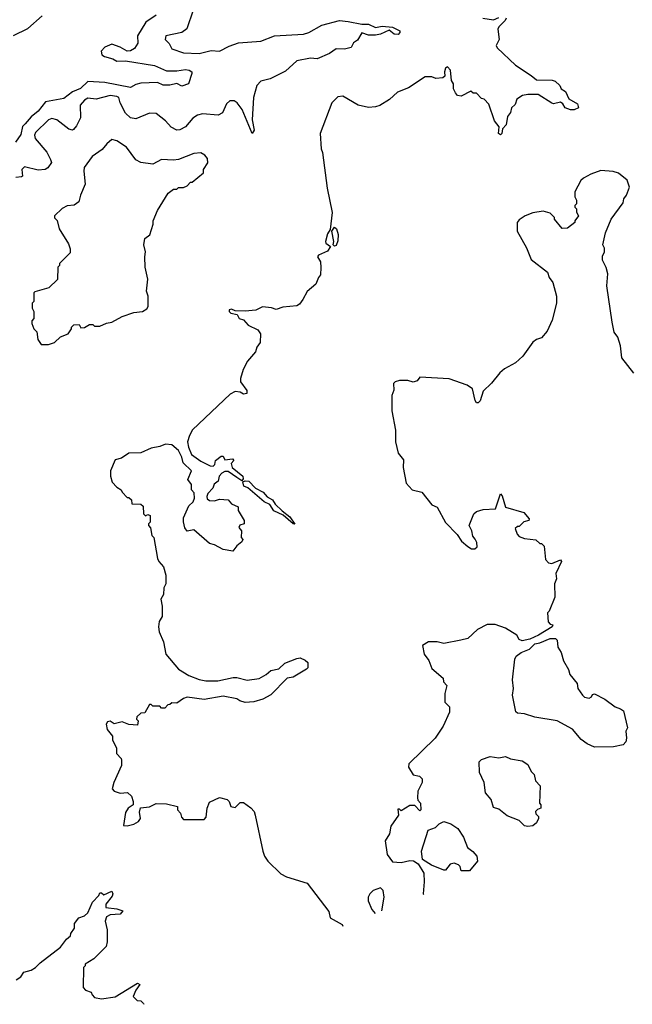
# Model space of a CAD drawing. Extents: x 2210602 to 2357277, y 510288 to 673808.
# Tile 185 of 256: x 2338978 to 2342555, y 518290 to 524040. Entities that reach past the tile are written whole.
import ezdxf

# ---------------------------------------------------------------- set-up
doc = ezdxf.new("R2010")
doc.units = 0

msp = doc.modelspace()

# ---------------------------------------------------------------- linework, layer by layer
at = {"layer": '0CON05XD'}
for points in [[(2338941.8, 523948.2), (2339025, 523988.5), (2339107.9, 524062.1)], [(2339774, 524066), (2339714.3, 524025), (2339665.6, 523945), (2339666.6, 523903.4), (2339648.3, 523871.7), (2339625, 523858.1), (2339605, 523855.7), (2339565, 523879.4), (2339515, 523897.1), (2339475, 523880), (2339454, 523855), (2339458, 523835), (2339473.3, 523825), (2339521.8, 523811.8), (2339545, 523797.1), (2339595, 523798.9), (2339765, 523771.9), (2339835, 523740.8), (2339895, 523740.5), (2339945, 523749.4), (2339966.7, 523745), (2339982.5, 523735), (2339982.5, 523725), (2339963.3, 523665), (2339925, 523652), (2339895, 523666.2), (2339855, 523656.5), (2339815, 523657.8), (2339782.5, 523672.5), (2339685, 523670), (2339655, 523662.2), (2339625, 523644.6), (2339475, 523673.2), (2339375, 523679.3), (2339332.3, 523637.7), (2339285, 523619.2), (2339235, 523579.4), (2339129.1, 523560.9), (2339085.5, 523505), (2339045, 523472.5), (2339009.1, 523430.9), (2338993.8, 523416.2), (2338985, 523370), (2338952.2, 523325)], [(2341818.3, 524048.3), (2341812.5, 524035), (2341775, 523997.5), (2341770, 523985), (2341777.5, 523925), (2341760.7, 523889.3), (2341766.7, 523875), (2341873.3, 523775), (2341965, 523714.5), (2341995, 523687.8), (2342086.2, 523686.2), (2342105, 523680.8), (2342132.5, 523655), (2342140, 523635), (2342165, 523620), (2342185, 523577.5), (2342235, 523547.5), (2342240, 523525), (2342215, 523512.5), (2342195, 523512.5), (2342162.5, 523525), (2342148.8, 523548.8), (2342135, 523558.8), (2342095, 523549.2), (2342085, 523552.5), (2342005, 523603.8), (2341945, 523603.3), (2341913.6, 523596.4), (2341880, 523575), (2341870, 523545), (2341850, 523525), (2341843.1, 523496.9), (2341826.4, 523473.6), (2341819.1, 523425), (2341797.7, 523402.3), (2341793.8, 523375), (2341785, 523368), (2341774, 523375), (2341777.5, 523415), (2341749.3, 523449.3), (2341717, 523547), (2341690, 523575), (2341675, 523580), (2341645, 523610), (2341625, 523610), (2341611.7, 523621.7), (2341555, 523592.5), (2341535, 523597.5), (2341521.7, 523611.7), (2341510, 523635), (2341510, 523665), (2341500, 523685), (2341494, 523745), (2341475, 523763.8), (2341465, 523756.7), (2341458, 523735), (2341459.3, 523710.7), (2341449.3, 523700.7), (2341407, 523697), (2341385, 523706.7), (2341345, 523706.7), (2341248.3, 523641.7), (2341183.9, 523616.1), (2341136.1, 523573.9), (2341080.7, 523539.3), (2341055, 523530), (2341015, 523526.7), (2340955, 523540), (2340865, 523593.3), (2340835, 523590), (2340800, 523555), (2340732.5, 523375), (2340737.5, 523285), (2340746.7, 523265), (2340773.3, 523055), (2340803, 522913), (2340790, 522815), (2340775, 522790), (2340764.1, 522744.1), (2340764.4, 522734.4), (2340792.5, 522715), (2340775, 522688.6), (2340722.5, 522665), (2340717.5, 522655), (2340733.3, 522625), (2340737, 522593), (2340735, 522550), (2340722.5, 522535), (2340706.7, 522495), (2340657, 522453), (2340630, 522405), (2340611.7, 522378.3), (2340595, 522368.8), (2340515, 522360), (2340475, 522346.7), (2340447.7, 522357.7), (2340395, 522362.5), (2340356.4, 522343.6), (2340295, 522337.5), (2340235, 522340), (2340215, 522350), (2340200, 522345), (2340200, 522335), (2340210, 522325), (2340248.3, 522318.3), (2340260, 522295), (2340285, 522287.5), (2340312.5, 522255), (2340368.3, 522228.3), (2340383.3, 522205), (2340382.5, 522155), (2340363.3, 522126.7), (2340355, 522100), (2340307.5, 522045), (2340283, 521997), (2340267.5, 521945), (2340267.5, 521925), (2340304.2, 521875), (2340304, 521856), (2340285, 521852.5), (2340265, 521863.8), (2340235, 521867.5), (2340207, 521853), (2339987.5, 521645), (2339968.3, 521611.7), (2339957.5, 521575), (2339963, 521543), (2339980.7, 521500.7), (2340035, 521462.5), (2340090, 521435), (2340108.3, 521431.7), (2340117, 521443), (2340120, 521465), (2340155, 521490), (2340165, 521490), (2340175, 521470), (2340220, 521475), (2340227.5, 521465), (2340211.7, 521448.3), (2340217.5, 521425), (2340281.4, 521375), (2340282.3, 521357.7), (2340275, 521346.7), (2340245.7, 521365.7), (2340195, 521400.6), (2340175, 521401.4), (2340157.8, 521392.2), (2340143.3, 521375), (2340136.2, 521345), (2340113.3, 521326.7), (2340106.1, 521303.9), (2340076.4, 521273.6), (2340070, 521255), (2340071.7, 521241.7), (2340085, 521231.2), (2340115, 521230), (2340145, 521240), (2340195, 521236.7), (2340215, 521212.5), (2340252.5, 521195), (2340253, 521173), (2340287.5, 521115), (2340287.5, 521095), (2340263, 521087), (2340257.5, 521075), (2340272.5, 521055), (2340270, 521015), (2340280, 521005), (2340275, 520990), (2340245, 520967.5), (2340223, 520937), (2340165, 520946.2), (2340115, 520973.3), (2340085, 520981.2), (2339995, 521060), (2339955, 521052.5), (2339941.7, 521071.7), (2339933.6, 521106.4), (2339935, 521130), (2339965, 521200), (2339990, 521225), (2339997.5, 521245), (2339997, 521277), (2339980, 521295), (2339980, 521325), (2339960, 521355), (2339980, 521405), (2339931.7, 521451.7), (2339923.8, 521485), (2339905, 521523.3), (2339865, 521557.5), (2339828.3, 521561.7), (2339795, 521547.5), (2339745, 521537.5), (2339685, 521510), (2339615, 521507.5), (2339571.7, 521478.3), (2339535, 521470), (2339507.5, 521405), (2339507.5, 521375), (2339518.3, 521338.3), (2339545, 521310), (2339570, 521295), (2339575, 521280), (2339605, 521250), (2339615, 521250), (2339630, 521235), (2339631.7, 521211.7), (2339685, 521210), (2339698.3, 521198.3), (2339700, 521155), (2339711.7, 521141.7), (2339725, 521150), (2339740, 521145), (2339740, 521105), (2339730, 521095), (2339730, 521085), (2339741.7, 521071.7), (2339748.3, 521028.3), (2339760, 521015), (2339783, 520893), (2339790, 520875), (2339817.5, 520845), (2339830, 520795), (2339830, 520745), (2339818.3, 520721.7), (2339817, 520683), (2339802.5, 520655), (2339810, 520615), (2339810, 520555), (2339792.5, 520525), (2339787.5, 520495), (2339792.5, 520465), (2339817, 520407), (2339830, 520335), (2339905, 520247.5), (2339965, 520210), (2340025.9, 520185.9), (2340065, 520178), (2340135, 520178), (2340225, 520198.8), (2340245, 520198.8), (2340305, 520182), (2340375, 520192), (2340417.5, 520215), (2340445, 520240), (2340491.7, 520248.3), (2340525, 520282.5), (2340595, 520310), (2340615, 520312.5), (2340645, 520300), (2340660, 520285), (2340660, 520255), (2340653, 520247), (2340575, 520201.2), (2340540, 520195), (2340445, 520096.2), (2340397.7, 520072.3), (2340345, 520056.2), (2340295, 520052), (2340262.7, 520062.7), (2340245, 520073.3), (2340165, 520088.8), (2340055, 520070), (2339955, 520083.3), (2339933.9, 520076.1), (2339895, 520047.5), (2339865, 520050), (2339855, 520040), (2339841.7, 520038.3), (2339825, 520020), (2339805, 520020), (2339795, 520030), (2339755, 520030), (2339745, 520040), (2339735, 520040), (2339708.3, 519991.7), (2339685, 519990), (2339661.7, 519968.3), (2339660, 519955), (2339670, 519945), (2339665, 519920), (2339613.9, 519923.9), (2339575, 519940), (2339528.3, 519928.3), (2339505, 519942.5), (2339490.7, 519939.3), (2339482.5, 519925), (2339487.5, 519895), (2339520, 519855), (2339520, 519835), (2339542.5, 519785), (2339542.5, 519755), (2339570, 519725), (2339572.5, 519715), (2339572.5, 519685), (2339526.7, 519585), (2339518.3, 519548.3), (2339530, 519535), (2339565, 519523.8), (2339607, 519527), (2339630, 519505), (2339640, 519475), (2339640, 519455), (2339610, 519435), (2339595, 519410), (2339583.9, 519333.9), (2339605, 519332), (2339645, 519341.2), (2339671.7, 519358.3), (2339683.3, 519375), (2339677.5, 519412.5), (2339682.5, 519437.5), (2339735, 519442.5), (2339775, 519462.5), (2339835, 519460), (2339900, 519445), (2339900, 519425), (2339917, 519407), (2339923, 519383), (2339935, 519370), (2340055, 519370), (2340067, 519383), (2340072.5, 519435), (2340085, 519470), (2340145, 519497.5), (2340190, 519485), (2340200, 519475), (2340210, 519445), (2340235, 519440), (2340265, 519467.5), (2340285, 519467.5), (2340326.4, 519436.4), (2340346.1, 519416.1), (2340353.3, 519395), (2340396.7, 519185), (2340406.7, 519155), (2340426.7, 519125), (2340502.7, 519052.7), (2340535, 519033.8), (2340656.4, 518996.4), (2340782.3, 518832.3), (2340790.8, 518795), (2340860, 518755), (2340864.6, 518745.3)], [(2339990.5, 524095), (2339953.4, 523986.6), (2339925, 523965.8), (2339830, 523945), (2339827.5, 523925), (2339850.7, 523900.7), (2339865, 523870), (2339935, 523845.7), (2340025, 523843.1), (2340095, 523860.6), (2340145, 523856.5), (2340200, 523885), (2340255, 523903.6), (2340385, 523914.5), (2340465, 523946.2), (2340635, 523955.8), (2340666.7, 523965), (2340741.7, 524008.3), (2340845, 524034.4), (2340895, 524028.6)], [(2341681.2, 524048.8), (2341745, 524039.2), (2341775, 524052)], [(2340895, 524028.6), (2340975, 524012.9), (2341015, 524014.2), (2341055, 523994.4), (2341095, 524002.5), (2341155, 523996), (2341197.5, 523975), (2341197.8, 523965), (2341187.7, 523952.3), (2341165, 523954.5), (2341135, 523978), (2341085, 523954.6), (2341055, 523949.5), (2341015, 523950), (2340975, 523963.8), (2340949.6, 523920.4), (2340926.7, 523905), (2340913.6, 523876.4), (2340875, 523867.5), (2340825, 523868.8), (2340787, 523843), (2340715, 523810.6), (2340675, 523815.7), (2340595, 523798.8), (2340530.7, 523739.3), (2340440, 523695), (2340385, 523680), (2340362.5, 523655), (2340342.9, 523585), (2340334.4, 523454.4), (2340346.9, 523395), (2340335.6, 523374.4), (2340276.9, 523515), (2340246.7, 523555), (2340230, 523565), (2340205, 523566.7), (2340185, 523547.5), (2340161.2, 523495), (2340137, 523483), (2340045, 523490.8), (2340015, 523482), (2339988.8, 523465), (2339945, 523413.8), (2339913.2, 523396.8), (2339895.7, 523394.3), (2339861.2, 523411.2), (2339829.7, 523449.7), (2339775, 523491.2), (2339736, 523494), (2339655, 523461.2), (2339625, 523466.2), (2339595, 523493.3), (2339565, 523553.3), (2339555.8, 523585), (2339545, 523591.4), (2339505, 523597.5), (2339425, 523576), (2339375, 523581.4), (2339355, 523570), (2339330.4, 523539.6), (2339332.5, 523467.5), (2339310, 523420), (2339292.3, 523397.7), (2339285, 523394.2), (2339265, 523400), (2339195, 523455.6), (2339165, 523462.2), (2339145, 523455.7), (2339068.9, 523381.1), (2339063.6, 523365), (2339067.1, 523345), (2339136, 523266), (2339156.7, 523223.3), (2339163.8, 523205), (2339141.4, 523175), (2339125.4, 523164.6), (2339085, 523161.5), (2339005, 523180.9), (2338990.4, 523165), (2338993.8, 523126.2), (2338987.6, 523122.4), (2338955, 523118.2)], [(2339145, 522142.5), (2339180, 522155), (2339215, 522187.5), (2339260, 522205), (2339280, 522235), (2339280, 522245), (2339293, 522257), (2339325, 522260), (2339335, 522240), (2339355, 522242.5), (2339385, 522260), (2339405, 522260), (2339415, 522250), (2339445, 522250), (2339485, 522267.5), (2339515, 522272.5), (2339575, 522306.7), (2339645, 522330), (2339695, 522336.2), (2339719.5, 522350.5), (2339727.5, 522365), (2339727.5, 522425), (2339717.5, 522455), (2339726.7, 522525), (2339710, 522595), (2339707.5, 522655), (2339712.5, 522685), (2339702.5, 522725), (2339708.3, 522761.7), (2339737, 522783), (2339756.7, 522845), (2339757.5, 522865), (2339782.5, 522925), (2339843.6, 523026.4), (2339875, 523050), (2339895, 523050), (2339905, 523060), (2339935, 523060), (2339955, 523070), (2339975, 523090), (2339985, 523090), (2340050, 523145), (2340050, 523165), (2340077, 523203), (2340075, 523230), (2340059.3, 523249.3), (2340035, 523262.5), (2339995, 523258.8), (2339905, 523223.3), (2339875, 523218.8), (2339805, 523223.3), (2339755, 523196.7), (2339685, 523206.7), (2339655, 523221.2), (2339601.2, 523295), (2339545, 523332), (2339515, 523340), (2339486.2, 523315), (2339458.3, 523281.7), (2339400, 523240), (2339354, 523176), (2339351.2, 523155), (2339360.7, 523079.3), (2339332.5, 523015), (2339323.6, 522976.4), (2339295, 522957.5), (2339255, 522952.5), (2339225, 522937.5), (2339180, 522895), (2339181.7, 522881.7), (2339197, 522867), (2339208.3, 522818.3), (2339261.7, 522731.7), (2339271.7, 522701.7), (2339271.7, 522678.3), (2339210, 522615), (2339210, 522605), (2339200, 522595), (2339198.3, 522521.7), (2339147, 522473), (2339065, 522450), (2339060, 522445), (2339060, 522395), (2339050, 522385), (2339050, 522355), (2339060, 522335), (2339060, 522295), (2339048.3, 522281.7), (2339047.5, 522265), (2339060, 522235), (2339077, 522217), (2339083, 522173), (2339103, 522143), (2339145, 522142.5)], [(2342563.3, 521975), (2342493.3, 522065), (2342486.7, 522135), (2342470, 522185), (2342450, 522215), (2342437, 522273), (2342406.1, 522486.1), (2342411.2, 522555), (2342403.3, 522593.3), (2342381.2, 522635), (2342381.7, 522658.3), (2342392.5, 522685), (2342392.5, 522705), (2342382.5, 522725), (2342397.5, 522795), (2342432.5, 522875), (2342500.7, 522969.3), (2342506.1, 522993.9), (2342521.2, 523015), (2342538.8, 523061.2), (2342525, 523103.3), (2342475, 523143.8), (2342443.6, 523153.6), (2342371.7, 523158.3), (2342313.3, 523136.7), (2342270, 523115), (2342255, 523100), (2342220, 523035), (2342220, 523005), (2342230, 522985), (2342230, 522965), (2342220, 522955), (2342220, 522945), (2342230, 522935), (2342230, 522915), (2342240, 522895), (2342220, 522865), (2342220, 522855), (2342177, 522823), (2342145, 522820), (2342100, 522875), (2342100, 522885), (2342075, 522910), (2342035, 522922.5), (2341975, 522912.5), (2341930, 522895), (2341895, 522870), (2341882.5, 522855), (2341882.5, 522805), (2341936.7, 522706.7), (2341965, 522640), (2342060, 522565), (2342070, 522535), (2342090, 522505), (2342112.5, 522425), (2342112.5, 522385), (2342087.5, 522285), (2342058.3, 522221.7), (2342025, 522182.5), (2341995, 522172.5), (2341975, 522156.7), (2341915.9, 522074.1), (2341872.5, 522035), (2341809.3, 522000.7), (2341782.3, 521977.7), (2341733, 521917), (2341685, 521870), (2341666.2, 521813.8), (2341655, 521801.4), (2341645, 521803.1), (2341636.7, 521815), (2341622.5, 521885), (2341590, 521905), (2341485, 521943.3), (2341315, 521952.5), (2341298.3, 521931.7), (2341276.1, 521923.9), (2341245, 521932.5), (2341195, 521932.5), (2341170, 521925), (2341160, 521915), (2341163, 521877), (2341150, 521845), (2341150, 521755), (2341171.7, 521641.7), (2341172.5, 521575), (2341188.3, 521508.3), (2341219.3, 521469.3), (2341217.5, 521425), (2341233.9, 521333.9), (2341270, 521295), (2341325, 521280), (2341385, 521207.5), (2341415, 521192.5), (2341465, 521102.5), (2341533, 521033), (2341557.5, 520995), (2341595, 520962.5), (2341615, 520950), (2341635, 520950), (2341648.3, 520961.7), (2341647, 520987), (2341636.7, 521006.7)], [(2340815, 522717.5), (2340807.5, 522725), (2340812, 522745), (2340800, 522805), (2340815, 522827.5), (2340828.3, 522818.3), (2340838.2, 522785), (2340835, 522747.5), (2340825, 522721.2), (2340815, 522717.5)], [(2340585, 521093.3), (2340573.8, 521095), (2340515.8, 521145.8), (2340461.9, 521171.9), (2340437.9, 521207.9), (2340405, 521223.3), (2340310, 521305), (2340285.7, 521315.7), (2340280, 521340), (2340293.9, 521346.1), (2340315, 521344.3), (2340354.3, 521304.3), (2340400, 521280), (2340423, 521253), (2340453.8, 521235), (2340470, 521210), (2340510.7, 521170.7), (2340555, 521135.7), (2340585, 521093.3)], [(2341636.7, 521006.7), (2341623, 521023), (2341617.5, 521055), (2341602.5, 521085), (2341630, 521155), (2341645, 521167.5), (2341685, 521180), (2341756.1, 521183.9), (2341785, 521270), (2341795, 521260), (2341815, 521193.8), (2341921.2, 521161.2), (2341952.5, 521125), (2341950, 521115), (2341921.7, 521108.3), (2341895, 521080), (2341885, 521080), (2341871.7, 521068.3), (2341882.5, 521035), (2341895, 521022.5), (2341925, 521010), (2341991.7, 521001.7), (2342015, 520980), (2342025, 520980), (2342040, 520965), (2342048.3, 520888.3), (2342065, 520867.5), (2342085, 520863.3), (2342136.1, 520886.1), (2342142, 520875), (2342107.5, 520805), (2342112.5, 520775), (2342100, 520745), (2342101.7, 520668.3), (2342070, 520585), (2342060, 520575), (2342063, 520523), (2342075, 520510), (2342090, 520505), (2342087.5, 520495), (2342006.7, 520445), (2341957.3, 520422.7), (2341912, 520412), (2341895, 520420), (2341880, 520445), (2341815, 520486.7), (2341755, 520507.5), (2341707, 520507), (2341651.7, 520478.3), (2341593.6, 520426.4), (2341553.8, 520416.2), (2341455, 520397.5), (2341415, 520407.5), (2341365, 520406.7), (2341330, 520385), (2341340, 520335), (2341367, 520297), (2341385, 520250), (2341450, 520195), (2341453, 520173), (2341471.7, 520151.7), (2341460, 520105), (2341460, 520055), (2341487, 520027), (2341487.5, 519995), (2341450, 519915), (2341403.3, 519845), (2341250, 519695), (2341247.5, 519675), (2341275, 519630), (2341311.7, 519621.7), (2341327, 519607), (2341327.5, 519585), (2341302.5, 519535), (2341300, 519495), (2341301.7, 519481.7), (2341317.5, 519465), (2341320, 519425), (2341315, 519420), (2341285, 519450), (2341255, 519450), (2341205, 519420), (2341195, 519430), (2341185, 519430), (2341190, 519395), (2341145, 519330), (2341137.5, 519285), (2341112.5, 519245), (2341122.5, 519165), (2341155, 519122.5), (2341205, 519117.5), (2341255, 519130), (2341277, 519127), (2341305, 519110), (2341336.7, 519055), (2341340, 519005), (2341333.3, 518935), (2341335.5, 518930.7)], [(2342335, 519791.4), (2342291.7, 519811.7), (2342256.6, 519836.6), (2342205, 519896.7), (2342116.7, 519945), (2341985, 519966.2), (2341925, 519986.9), (2341885, 519989.2), (2341875, 519997.5), (2341856, 520095), (2341861.9, 520135), (2341855.6, 520185), (2341869.4, 520305), (2341876.6, 520323.4), (2341906.2, 520343.8), (2341955, 520362.9), (2341985, 520395.6), (2342015, 520400), (2342075, 520426), (2342107, 520427), (2342117, 520417), (2342120, 520375), (2342140, 520345), (2342152.5, 520295), (2342182.5, 520245), (2342190, 520215), (2342233.6, 520163.6), (2342236.7, 520135), (2342263.3, 520095), (2342275, 520083.3), (2342303, 520077), (2342317.5, 520085), (2342321.7, 520098.3), (2342335, 520102.5), (2342395, 520072.5), (2342455, 520027.5), (2342486.1, 520016.1), (2342503, 520003), (2342518.3, 519938.3), (2342526, 519905), (2342517.5, 519885), (2342521.2, 519845), (2342516.8, 519823.2), (2342502.5, 519805), (2342445, 519794.3), (2342335, 519791.4)], [(2341945, 519327.5), (2341925, 519332.5), (2341895, 519362.5), (2341825, 519390), (2341775, 519430), (2341745, 519440), (2341730, 519485), (2341697.5, 519525), (2341690, 519585), (2341663, 519643), (2341660, 519705), (2341675, 519720), (2341725, 519737.5), (2341775, 519730), (2341815, 519737.5), (2341843, 519723), (2341911.7, 519711.7), (2341945, 519690), (2341965, 519650), (2341981.7, 519631.7), (2341990, 519595), (2342017.5, 519565), (2342012.5, 519465), (2342020, 519455), (2342020, 519435), (2342001.7, 519428.3), (2341990, 519415), (2341991.7, 519401.7), (2342007, 519387), (2342007.5, 519375), (2341995, 519350), (2341975, 519332.5), (2341945, 519327.5)], [(2341605, 519070), (2341555, 519070), (2341550, 519095), (2341540, 519105), (2341515, 519113.3), (2341491.7, 519108.3), (2341465, 519072.5), (2341455, 519072.5), (2341383.3, 519103.3), (2341330, 519135), (2341323.3, 519185), (2341363.6, 519306.4), (2341405, 519323.3), (2341426.4, 519343.6), (2341455, 519356.7), (2341495, 519343.3), (2341535.9, 519315.9), (2341570, 519265), (2341592.5, 519205), (2341623, 519183), (2341647.5, 519155), (2341650, 519125), (2341605, 519070)], [(2338957.7, 518432.3), (2338985, 518450), (2339001.7, 518478.3), (2339045, 518490), (2339070, 518505), (2339097, 518533), (2339215, 518623.3), (2339250.7, 518669.3), (2339275, 518690), (2339276.7, 518703.3), (2339296.7, 518735), (2339298.3, 518761.7), (2339322.5, 518795), (2339355, 518806.2), (2339375.9, 518824.1), (2339403.3, 518886.7), (2339440, 518925), (2339445, 518940), (2339455, 518940), (2339468.3, 518928.3), (2339515, 518950), (2339521.2, 518935), (2339517.8, 518922.2), (2339480, 518875), (2339480, 518855), (2339545, 518848), (2339580, 518835), (2339563.9, 518816.1), (2339505, 518812.5), (2339485, 518800), (2339477.5, 518775), (2339487.5, 518725), (2339487.5, 518655), (2339481.7, 518628.3), (2339410, 518555), (2339360, 518525), (2339360, 518515), (2339350, 518505), (2339348.3, 518388.3), (2339361.7, 518371.7), (2339395, 518360), (2339400, 518345), (2339415, 518330), (2339455, 518322.5), (2339535, 518333.3), (2339665, 518412.5), (2339680, 518405), (2339655, 518372.5), (2339640, 518335), (2339663, 518313), (2339685, 518310), (2339700, 518295), (2339702.2, 518289.9)], [(2341092.5, 518835.1), (2341106.1, 518916.1), (2341100, 518955), (2341085, 518970), (2341042.5, 518955), (2341022.5, 518935), (2341012.5, 518915), (2341012.5, 518895), (2341033.9, 518843.9), (2341053.3, 518819.6)]]:
    msp.add_lwpolyline(points, dxfattribs=at)

doc.saveas('drawing.dxf')
